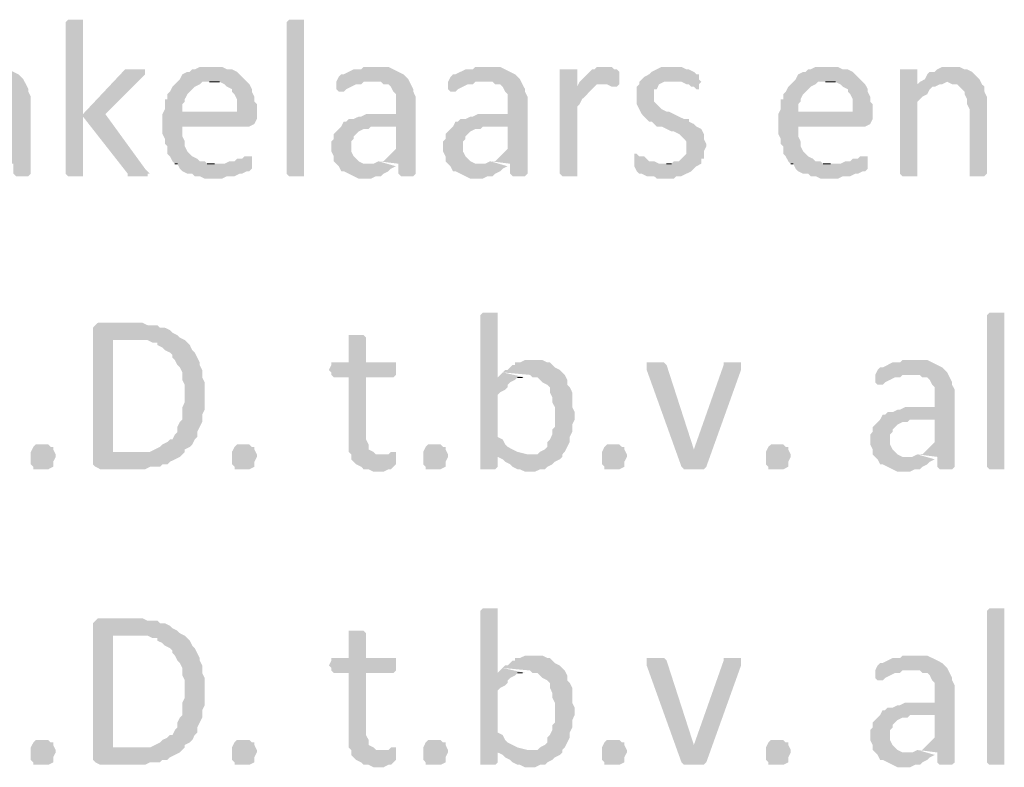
# Model space of a CAD drawing. Header units: millimetres. Extents: x -197899 to 120983, y -4228 to 45370.
# Tile 101 of 200: x -134151 to -132473, y 1408 to 2682. Entities that reach past the tile are written whole.
import ezdxf

# ---------------------------------------------------------------- set-up
doc = ezdxf.new("R2010")
doc.units = ezdxf.units.MM
for name, color, linetype in [('AL63----', 7, 'Continuous'), ('PDF_Geometry', 8, 'Continuous'), ('PDF_Solid Fills', 8, 'Continuous')]:
    doc.layers.add(name, color=color, linetype=linetype)

# ---------------------------------------------------------------- blocks, each defined once
blk = doc.blocks.new('A$C01523A58')
at = {"layer": 'PDF_Solid Fills'}
for points in [[(28117.7, -26471), (28105, -26471), (28100.8, -26475.2), (28100.8, -26733.5), (28100.8, -26733.5), (28105, -26737.7), (28130.4, -26737.7), (28130.4, -26733.5), (28130.4, -26475.2), (28130.4, -26471), (28126.2, -26471)], [(28507.2, -26733.5), (28507.2, -26737.7), (28481.8, -26737.7), (28477.5, -26733.5), (28477.5, -26475.2), (28477.5, -26475.2), (28481.8, -26471), (28507.2, -26471), (28507.2, -26475.2)], [(27973.8, -26551.5), (27952.6, -26551.5), (27948.4, -26555.7), (27935.7, -26555.7), (27927.2, -26559.9), (27918.7, -26564.1), (27914.6, -26564.1), (27910.3, -26568.4), (27906.1, -26576.9), (27982.3, -26576.9), (27986.5, -26581.1), (27994.9, -26581.1), (27999.2, -26585.3), (28003.4, -26593.8), (28007.7, -26598), (28007.7, -26631.9), (27956.9, -26631.9), (27948.4, -26636.2), (27944.1, -26636.2), (27935.7, -26640.3), (27927.2, -26640.3), (27923, -26644.6), (27918.7, -26644.6), (27914.6, -26653.1), (28007.7, -26653.1), (28007.7, -26691.1), (28003.4, -26695.4), (27999.2, -26699.6), (27990.8, -26708.1), (27986.5, -26712.3), (27978, -26712.3), (28011.9, -26716.5), (28011.9, -26733.5), (28016.2, -26737.7), (28037.3, -26737.7), (28041.5, -26733.5), (28041.5, -26602.3), (28037.3, -26593.8), (28037.3, -26589.5), (28037.3, -26589.5), (28033.1, -26581.1), (28028.8, -26572.6), (28024.6, -26568.4), (28024.6, -26568.4), (28020.4, -26564.1), (28011.9, -26559.9), (28003.4, -26555.7), (28003.4, -26555.7), (27994.9, -26551.5), (27982.3, -26551.5)], [(28350.6, -26551.5), (28329.4, -26551.5), (28320.9, -26555.7), (28316.7, -26555.7), (28312.5, -26559.9), (28308.3, -26559.9), (28299.8, -26564.1), (28295.5, -26572.6), (28291.3, -26576.9), (28287.1, -26581.1), (28282.9, -26585.3), (28278.6, -26593.8), (28274.4, -26598), (28274.4, -26606.5), (28270.1, -26606.5), (28270.1, -26623.4), (28265.9, -26631.9), (28299.8, -26627.7), (28299.8, -26614.9), (28304, -26610.7), (28304, -26606.5), (28308.3, -26598), (28312.5, -26593.8), (28316.7, -26589.5), (28320.9, -26585.3), (28329.4, -26581.1), (28333.6, -26576.9), (28409.8, -26576.9), (28405.6, -26572.6), (28397.2, -26564.1), (28392.9, -26559.9), (28384.4, -26555.7), (28376, -26555.7), (28367.5, -26551.5), (28359, -26551.5)], [(28630, -26551.5), (28608.8, -26551.5), (28604.6, -26555.7), (28591.9, -26555.7), (28583.4, -26559.9), (28575, -26564.1), (28570.7, -26564.1), (28566.5, -26568.4), (28562.2, -26576.9), (28638.4, -26576.9), (28642.7, -26581.1), (28651.1, -26581.1), (28655.4, -26585.3), (28659.6, -26593.8), (28663.9, -26598), (28663.9, -26631.9), (28613, -26631.9), (28604.6, -26636.2), (28600.3, -26636.2), (28591.9, -26640.3), (28583.4, -26640.3), (28579.2, -26644.6), (28575, -26644.6), (28570.7, -26653.1), (28663.9, -26653.1), (28663.9, -26691.1), (28659.6, -26695.4), (28655.4, -26699.6), (28646.9, -26708.1), (28642.7, -26712.3), (28634.2, -26712.3), (28668.1, -26716.5), (28668.1, -26733.5), (28672.3, -26737.7), (28693.5, -26737.7), (28697.7, -26733.5), (28697.7, -26602.3), (28693.5, -26593.8), (28693.5, -26589.5), (28693.5, -26589.5), (28689.2, -26581.1), (28685, -26572.6), (28680.8, -26568.4), (28680.8, -26568.4), (28676.5, -26564.1), (28668.1, -26559.9), (28659.6, -26555.7), (28659.6, -26555.7), (28651.1, -26551.5), (28638.4, -26551.5)], [(28820.5, -26551.5), (28799.3, -26551.5), (28795.1, -26555.7), (28782.4, -26555.7), (28773.9, -26559.9), (28765.4, -26564.1), (28761.2, -26564.1), (28757, -26568.4), (28752.7, -26576.9), (28828.9, -26576.9), (28833.2, -26581.1), (28841.7, -26581.1), (28845.9, -26585.3), (28850.1, -26593.8), (28854.3, -26598), (28854.3, -26631.9), (28803.5, -26631.9), (28795.1, -26636.2), (28790.9, -26636.2), (28782.4, -26640.3), (28773.9, -26640.3), (28769.6, -26644.6), (28765.4, -26644.6), (28761.2, -26653.1), (28854.3, -26653.1), (28854.3, -26691.1), (28850.1, -26695.4), (28845.9, -26699.6), (28837.4, -26708.1), (28833.2, -26712.3), (28824.7, -26712.3), (28858.6, -26716.5), (28858.6, -26733.5), (28862.8, -26737.7), (28884, -26737.7), (28888.2, -26733.5), (28888.2, -26602.3), (28884, -26593.8), (28884, -26589.5), (28884, -26589.5), (28879.7, -26581.1), (28875.5, -26572.6), (28871.2, -26568.4), (28871.2, -26568.4), (28867, -26564.1), (28858.6, -26559.9), (28850.1, -26555.7), (28850.1, -26555.7), (28841.7, -26551.5), (28828.9, -26551.5)], [(29019.4, -26551.5), (29006.7, -26551.5), (29002.5, -26555.7), (28998.3, -26555.7), (28989.8, -26564.1), (28985.6, -26568.4), (28981.3, -26572.6), (28977.1, -26576.9), (28972.9, -26585.3), (29002.5, -26585.3), (29006.7, -26581.1), (29015.2, -26581.1), (29044.8, -26576.9), (29044.8, -26559.9), (29044.8, -26559.9), (29040.6, -26555.7), (29036.3, -26555.7), (29032.1, -26551.5), (29023.7, -26551.5)], [(29137.9, -26551.5), (29116.8, -26551.5), (29108.4, -26555.7), (29099.9, -26559.9), (29095.6, -26564.1), (29087.2, -26568.4), (29087.2, -26568.4), (29078.7, -26576.9), (29078.7, -26581.1), (29074.5, -26585.3), (29074.5, -26614.9), (29078.7, -26623.4), (29078.7, -26623.4), (29083, -26631.9), (29087.2, -26636.2), (29087.2, -26636.2), (29095.6, -26644.6), (29099.9, -26644.6), (29104.1, -26648.8), (29108.4, -26653.1), (29116.8, -26653.1), (29125.3, -26657.3), (29133.7, -26661.5), (29137.9, -26661.5), (29146.4, -26665.7), (29150.7, -26670), (29154.9, -26674.2), (29159.1, -26678.5), (29159.1, -26699.6), (29154.9, -26703.9), (29150.7, -26708.1), (29146.4, -26712.3), (29137.9, -26712.3), (29133.7, -26716.5), (29125.3, -26716.5), (29184.5, -26716.5), (29184.5, -26708.1), (29188.8, -26708.1), (29188.8, -26695.4), (29193, -26686.9), (29193, -26682.7), (29188.8, -26674.2), (29188.8, -26665.7), (29188.8, -26665.7), (29184.5, -26657.3), (29176.1, -26653.1), (29176.1, -26653.1), (29171.8, -26648.8), (29163.3, -26644.6), (29163.3, -26640.3), (29154.9, -26640.3), (29146.4, -26636.2), (29146.4, -26636.2), (29137.9, -26631.9), (29129.5, -26627.7), (29125.3, -26627.7), (29116.8, -26623.4), (29112.5, -26619.2), (29108.4, -26614.9), (29104.1, -26610.7), (29104.1, -26589.5), (29108.4, -26589.5), (29112.5, -26581.1), (29112.5, -26581.1), (29121, -26576.9), (29133.7, -26576.9), (29180.3, -26572.6), (29180.3, -26564.1), (29176.1, -26564.1), (29171.8, -26559.9), (29171.8, -26559.9), (29163.3, -26555.7), (29159.1, -26555.7), (29150.7, -26551.5), (29142.2, -26551.5)], [(29400.4, -26551.5), (29379.2, -26551.5), (29370.8, -26555.7), (29366.6, -26555.7), (29362.3, -26559.9), (29358.1, -26559.9), (29349.7, -26564.1), (29345.4, -26572.6), (29341.2, -26576.9), (29336.9, -26581.1), (29332.7, -26585.3), (29328.4, -26593.8), (29324.3, -26598), (29324.3, -26606.5), (29320, -26606.5), (29320, -26623.4), (29315.8, -26631.9), (29349.7, -26627.7), (29349.7, -26614.9), (29353.8, -26610.7), (29353.8, -26606.5), (29358.1, -26598), (29362.3, -26593.8), (29366.6, -26589.5), (29370.8, -26585.3), (29379.2, -26581.1), (29383.5, -26576.9), (29459.7, -26576.9), (29455.5, -26572.6), (29447, -26564.1), (29442.8, -26559.9), (29434.3, -26555.7), (29425.8, -26555.7), (29417.4, -26551.5), (29408.9, -26551.5)], [(29612.1, -26551.5), (29595.1, -26551.5), (29586.7, -26555.7), (29582.5, -26559.9), (29574, -26559.9), (29569.7, -26564.1), (29565.6, -26572.6), (29557.1, -26576.9), (29603.6, -26576.9), (29612.1, -26581.1), (29620.5, -26581.1), (29624.8, -26585.3), (29633.3, -26593.8), (29633.3, -26598), (29637.5, -26606.5), (29637.5, -26614.9), (29641.8, -26623.4), (29641.8, -26733.5), (29641.8, -26737.7), (29667.2, -26737.7), (29671.3, -26733.5), (29671.3, -26627.7), (29671.3, -26602.3), (29667.2, -26593.8), (29667.2, -26585.3), (29662.9, -26581.1), (29658.7, -26572.6), (29658.7, -26572.6), (29650.2, -26564.1), (29645.9, -26559.9), (29637.5, -26555.7), (29633.3, -26555.7), (29624.8, -26551.5), (29620.5, -26551.5)], [(28219.3, -26555.7), (28202.4, -26555.7), (28198.2, -26559.9), (28130.4, -26631.9), (28130.4, -26636.2), (28206.7, -26733.5), (28206.7, -26737.7), (28240.5, -26737.7), (28240.5, -26733.5), (28244.7, -26733.5), (28240.5, -26729.3), (28236.2, -26725), (28168.5, -26631.9), (28232, -26568.4), (28236.2, -26564.1), (28236.2, -26555.7), (28227.8, -26555.7)], [(28955.9, -26555.7), (28943.2, -26555.7), (28943.2, -26733.5), (28943.2, -26733.5), (28947.5, -26737.7), (28972.9, -26737.7), (28972.9, -26733.5), (28972.9, -26619.2), (28977.1, -26614.9), (28981.3, -26606.5), (28985.6, -26602.3), (28985.6, -26602.3), (28994, -26593.8), (28998.3, -26589.5), (29002.5, -26585.3), (28972.9, -26585.3), (28972.9, -26555.7), (28964.4, -26555.7)], [(29535.9, -26555.7), (29523.2, -26555.7), (29523.2, -26733.5), (29523.2, -26733.5), (29527.4, -26737.7), (29552.8, -26737.7), (29552.8, -26733.5), (29552.8, -26610.7), (29557.1, -26606.5), (29561.3, -26602.3), (29569.7, -26598), (29574, -26589.5), (29578.2, -26585.3), (29582.5, -26585.3), (29552.8, -26581.1), (29552.8, -26555.7), (29544.4, -26555.7)], [(28409.8, -26576.9), (28346.3, -26576.9), (28363.3, -26576.9), (28371.7, -26581.1), (28376, -26585.3), (28384.4, -26589.5), (28384.4, -26593.8), (28388.7, -26598), (28392.9, -26606.5), (28392.9, -26627.7), (28299.8, -26627.7), (28265.9, -26631.9), (28265.9, -26648.8), (28265.9, -26665.7), (28270.1, -26674.2), (28270.1, -26682.7), (28274.4, -26686.9), (28274.4, -26699.6), (28278.6, -26703.9), (28282.9, -26712.3), (28287.1, -26716.5), (28354.8, -26716.5), (28342.1, -26716.5), (28337.9, -26712.3), (28329.4, -26712.3), (28325.2, -26708.1), (28316.7, -26703.9), (28312.5, -26699.6), (28308.3, -26695.4), (28304, -26686.9), (28304, -26678.5), (28304, -26678.5), (28299.8, -26670), (28299.8, -26653.1), (28414.1, -26653.1), (28422.6, -26648.8), (28422.6, -26648.8), (28426.8, -26640.3), (28426.8, -26631.9), (28426.8, -26614.9), (28422.6, -26610.7), (28422.6, -26602.3), (28418.3, -26593.8), (28418.3, -26589.5), (28414.1, -26581.1)], [(28562.2, -26576.9), (28562.2, -26589.5), (28566.5, -26593.8), (28575, -26593.8), (28579.2, -26589.5), (28587.6, -26585.3), (28587.6, -26585.3), (28596.1, -26581.1), (28604.6, -26581.1), (28608.8, -26576.9), (28625.7, -26576.9)], [(28752.7, -26576.9), (28752.7, -26589.5), (28757, -26593.8), (28765.4, -26593.8), (28769.6, -26589.5), (28778.1, -26585.3), (28778.1, -26585.3), (28786.6, -26581.1), (28795.1, -26581.1), (28799.3, -26576.9), (28816.3, -26576.9)], [(29044.8, -26576.9), (29015.2, -26581.1), (29023.7, -26581.1), (29032.1, -26585.3), (29040.6, -26585.3), (29044.8, -26581.1)], [(29180.3, -26572.6), (29133.7, -26576.9), (29150.7, -26576.9), (29159.1, -26581.1), (29163.3, -26581.1), (29167.6, -26585.3), (29171.8, -26585.3), (29176.1, -26589.5), (29180.3, -26589.5), (29180.3, -26581.1), (29184.5, -26576.9)], [(29459.7, -26576.9), (29396.2, -26576.9), (29413.1, -26576.9), (29421.6, -26581.1), (29425.8, -26585.3), (29434.3, -26589.5), (29434.3, -26593.8), (29438.5, -26598), (29442.8, -26606.5), (29442.8, -26627.7), (29349.7, -26627.7), (29315.8, -26631.9), (29315.8, -26648.8), (29315.8, -26665.7), (29320, -26674.2), (29320, -26682.7), (29324.3, -26686.9), (29324.3, -26699.6), (29328.4, -26703.9), (29332.7, -26712.3), (29336.9, -26716.5), (29404.6, -26716.5), (29392, -26716.5), (29387.7, -26712.3), (29379.2, -26712.3), (29375.1, -26708.1), (29366.6, -26703.9), (29362.3, -26699.6), (29358.1, -26695.4), (29353.8, -26686.9), (29353.8, -26678.5), (29353.8, -26678.5), (29349.7, -26670), (29349.7, -26653.1), (29463.9, -26653.1), (29472.4, -26648.8), (29472.4, -26648.8), (29476.6, -26640.3), (29476.6, -26631.9), (29476.6, -26614.9), (29472.4, -26610.7), (29472.4, -26602.3), (29468.2, -26593.8), (29468.2, -26589.5), (29463.9, -26581.1)], [(29557.1, -26576.9), (29552.8, -26581.1), (29582.5, -26585.3), (29591, -26581.1), (29595.1, -26581.1), (29603.6, -26576.9)], [(28570.7, -26653.1), (28566.5, -26657.3), (28562.2, -26661.5), (28558, -26665.7), (28558, -26674.2), (28553.8, -26678.5), (28553.8, -26695.4), (28558, -26703.9), (28558, -26712.3), (28562.2, -26716.5), (28566.5, -26720.8), (28570.7, -26729.3), (28575, -26729.3), (28583.4, -26733.5), (28591.9, -26737.7), (28591.9, -26737.7), (28600.3, -26741.9), (28621.5, -26741.9), (28630, -26737.7), (28638.4, -26737.7), (28642.7, -26733.5), (28642.7, -26733.5), (28651.1, -26729.3), (28655.4, -26725), (28663.9, -26720.8), (28621.5, -26716.5), (28608.8, -26716.5), (28600.3, -26712.3), (28596.1, -26708.1), (28596.1, -26708.1), (28591.9, -26703.9), (28587.6, -26695.4), (28587.6, -26678.5), (28591.9, -26674.2), (28591.9, -26670), (28600.3, -26661.5), (28600.3, -26661.5), (28608.8, -26657.3), (28617.3, -26657.3), (28621.5, -26653.1), (28663.9, -26653.1)], [(28761.2, -26653.1), (28757, -26657.3), (28752.7, -26661.5), (28748.5, -26665.7), (28748.5, -26674.2), (28744.2, -26678.5), (28744.2, -26695.4), (28748.5, -26703.9), (28748.5, -26712.3), (28752.7, -26716.5), (28757, -26720.8), (28761.2, -26729.3), (28765.4, -26729.3), (28773.9, -26733.5), (28782.4, -26737.7), (28782.4, -26737.7), (28790.9, -26741.9), (28812, -26741.9), (28820.5, -26737.7), (28828.9, -26737.7), (28833.2, -26733.5), (28833.2, -26733.5), (28841.7, -26729.3), (28845.9, -26725), (28854.3, -26720.8), (28812, -26716.5), (28799.3, -26716.5), (28790.9, -26712.3), (28786.6, -26708.1), (28786.6, -26708.1), (28782.4, -26703.9), (28778.1, -26695.4), (28778.1, -26678.5), (28782.4, -26674.2), (28782.4, -26670), (28790.9, -26661.5), (28790.9, -26661.5), (28799.3, -26657.3), (28807.8, -26657.3), (28812, -26653.1), (28854.3, -26653.1)], [(28414.1, -26703.9), (28405.6, -26703.9), (28401.4, -26708.1), (28392.9, -26708.1), (28388.7, -26712.3), (28380.2, -26712.3), (28371.7, -26716.5), (28287.1, -26716.5), (28291.3, -26716.5), (28295.5, -26725), (28299.8, -26729.3), (28308.3, -26733.5), (28316.7, -26733.5), (28320.9, -26737.7), (28329.4, -26737.7), (28337.9, -26741.9), (28367.5, -26741.9), (28376, -26737.7), (28388.7, -26737.7), (28397.2, -26733.5), (28401.4, -26733.5), (28409.8, -26729.3), (28414.1, -26729.3), (28418.3, -26725), (28418.3, -26720.8), (28418.3, -26703.9)], [(29074.5, -26699.6), (29070.2, -26699.6), (29070.2, -26720.8), (29074.5, -26729.3), (29074.5, -26729.3), (29078.7, -26733.5), (29083, -26733.5), (29091.4, -26737.7), (29104.1, -26737.7), (29108.4, -26741.9), (29137.9, -26741.9), (29142.2, -26737.7), (29150.7, -26737.7), (29159.1, -26733.5), (29167.6, -26729.3), (29171.8, -26725), (29176.1, -26720.8), (29184.5, -26716.5), (29112.5, -26716.5), (29104.1, -26712.3), (29095.6, -26712.3), (29091.4, -26708.1), (29087.2, -26703.9), (29078.7, -26703.9)], [(29463.9, -26703.9), (29455.5, -26703.9), (29451.2, -26708.1), (29442.8, -26708.1), (29438.5, -26712.3), (29430.1, -26712.3), (29421.6, -26716.5), (29336.9, -26716.5), (29341.2, -26716.5), (29345.4, -26725), (29349.7, -26729.3), (29358.1, -26733.5), (29366.6, -26733.5), (29370.8, -26737.7), (29379.2, -26737.7), (29387.7, -26741.9), (29417.4, -26741.9), (29425.8, -26737.7), (29438.5, -26737.7), (29447, -26733.5), (29451.2, -26733.5), (29459.7, -26729.3), (29463.9, -26729.3), (29468.2, -26725), (29468.2, -26720.8), (29468.2, -26703.9)], [(28824.7, -26970.6), (28812, -26970.6), (28807.8, -26974.8), (28807.8, -27237.3), (28833.2, -27237.3), (28837.4, -27233), (28837.4, -27211.9), (28871.2, -27207.6), (28862.8, -27203.4), (28862.8, -27203.4), (28854.3, -27199.1), (28850.1, -27195), (28845.9, -27186.5), (28837.4, -27182.2), (28837.4, -27110.3), (28841.7, -27106), (28850.1, -27101.8), (28854.3, -27097.5), (28854.3, -27093.3), (28858.6, -27089.1), (28867, -27084.9), (28871.2, -27080.6), (28879.7, -27080.6), (28837.4, -27080.6), (28837.4, -26974.8), (28837.4, -26970.6), (28833.2, -26970.6)], [(29701, -27233), (29701, -27237.3), (29675.6, -27237.3), (29671.3, -27233), (29671.3, -26974.8), (29671.3, -26974.8), (29675.6, -26970.6), (29701, -26970.6), (29701, -26974.8)], [(28215.1, -26987.5), (28155.9, -26987.5), (28151.6, -26991.7), (28147.4, -26996), (28147.4, -27228.8), (28151.6, -27233), (28151.6, -27233), (28160.1, -27237.3), (28236.2, -27237.3), (28244.7, -27233), (28261.6, -27233), (28265.9, -27228.8), (28274.4, -27228.8), (28278.6, -27224.5), (28287.1, -27220.3), (28295.5, -27216.1), (28299.8, -27211.9), (28181.3, -27207.6), (28181.3, -27017.1), (28215.1, -27017.1), (28295.5, -27012.9), (28291.3, -27008.6), (28282.9, -27004.4), (28278.6, -27000.2), (28270.1, -26996), (28261.6, -26996), (28257.4, -26991.7), (28240.5, -26991.7), (28232, -26987.5), (28223.6, -26987.5)], [(28295.5, -27012.9), (28215.1, -27017.1), (28240.5, -27017.1), (28249, -27021.4), (28257.4, -27021.4), (28257.4, -27025.6), (28265.9, -27029.8), (28270.1, -27034.1), (28278.6, -27038.3), (28282.9, -27042.5), (28282.9, -27046.8), (28287.1, -27051), (28291.3, -27059.5), (28295.5, -27063.7), (28299.8, -27072.2), (28299.8, -27084.9), (28304, -27093.3), (28304, -27122.9), (28299.8, -27131.4), (28299.8, -27152.6), (28295.5, -27156.8), (28291.3, -27165.3), (28291.3, -27173.7), (28287.1, -27178), (28282.9, -27186.5), (28278.6, -27186.5), (28274.4, -27190.7), (28265.9, -27195), (28261.6, -27199.1), (28253.2, -27203.4), (28253.2, -27203.4), (28244.7, -27207.6), (28181.3, -27207.6), (28299.8, -27211.9), (28304, -27207.6), (28304, -27203.4), (28312.5, -27199.1), (28316.7, -27195), (28320.9, -27186.5), (28325.2, -27182.2), (28325.2, -27173.7), (28329.4, -27165.3), (28329.4, -27165.3), (28333.6, -27156.8), (28333.6, -27144.2), (28337.9, -27135.7), (28337.9, -27089.1), (28333.6, -27080.6), (28333.6, -27067.9), (28329.4, -27059.5), (28329.4, -27055.2), (28325.2, -27046.8), (28320.9, -27038.3), (28316.7, -27034.1), (28312.5, -27025.6), (28308.3, -27021.4), (28304, -27017.1)], [(28596.1, -27008.6), (28583.4, -27008.6), (28583.4, -27012.9), (28583.4, -27055.2), (28553.8, -27055.2), (28553.8, -27059.5), (28549.6, -27067.9), (28553.8, -27072.2), (28553.8, -27076.4), (28558, -27080.6), (28583.4, -27080.6), (28583.4, -27207.6), (28587.6, -27211.9), (28587.6, -27220.3), (28591.9, -27224.5), (28596.1, -27228.8), (28604.6, -27233), (28608.8, -27237.3), (28617.3, -27237.3), (28625.7, -27241.5), (28642.7, -27241.5), (28651.1, -27237.3), (28655.4, -27237.3), (28659.6, -27233), (28663.9, -27228.8), (28663.9, -27216.1), (28638.4, -27211.9), (28630, -27211.9), (28625.7, -27207.6), (28617.3, -27203.4), (28617.3, -27195), (28613, -27186.5), (28613, -27080.6), (28659.6, -27080.6), (28663.9, -27076.4), (28663.9, -27055.2), (28613, -27055.2), (28613, -27012.9), (28613, -27012.9), (28608.8, -27008.6), (28604.6, -27008.6)], [(28896.6, -27051), (28884, -27051), (28875.5, -27055.2), (28867, -27055.2), (28867, -27059.5), (28862.8, -27059.5), (28854.3, -27067.9), (28850.1, -27067.9), (28845.9, -27072.2), (28892.4, -27076.4), (28896.6, -27080.6), (28905.1, -27080.6), (28909.4, -27084.9), (28913.6, -27089.1), (28922.1, -27093.3), (28926.3, -27097.5), (28926.3, -27106), (28930.5, -27114.5), (28930.5, -27122.9), (28930.5, -27122.9), (28934.8, -27131.4), (28934.8, -27148.3), (28934.8, -27165.3), (28930.5, -27169.6), (28930.5, -27178), (28926.3, -27186.5), (28922.1, -27190.7), (28922.1, -27199.1), (28917.8, -27203.4), (28909.4, -27207.6), (28905.1, -27211.9), (28888.2, -27211.9), (28837.4, -27216.1), (28845.9, -27220.3), (28850.1, -27224.5), (28850.1, -27224.5), (28858.6, -27228.8), (28862.8, -27233), (28871.2, -27237.3), (28875.5, -27237.3), (28884, -27241.5), (28900.9, -27241.5), (28909.4, -27237.3), (28917.8, -27237.3), (28922.1, -27233), (28930.5, -27228.8), (28934.8, -27224.5), (28943.2, -27220.3), (28947.5, -27216.1), (28947.5, -27211.9), (28951.7, -27207.6), (28955.9, -27199.1), (28960.2, -27190.7), (28960.2, -27182.2), (28960.2, -27182.2), (28964.4, -27173.7), (28964.4, -27161.1), (28968.6, -27152.6), (28968.6, -27139.9), (28964.4, -27131.4), (28964.4, -27106), (28964.4, -27106), (28960.2, -27097.5), (28955.9, -27093.3), (28955.9, -27084.9), (28951.7, -27076.4), (28947.5, -27072.2), (28943.2, -27067.9), (28934.8, -27063.7), (28930.5, -27059.5), (28926.3, -27055.2), (28922.1, -27055.2), (28913.6, -27051), (28905.1, -27051)], [(29104.1, -27055.2), (29091.4, -27055.2), (29091.4, -27059.5), (29091.4, -27067.9), (29150.7, -27233), (29171.8, -27203.4), (29171.8, -27203.4), (29125.3, -27059.5), (29121, -27055.2), (29112.5, -27055.2)], [(29239.6, -27055.2), (29222.6, -27055.2), (29222.6, -27059.5), (29171.8, -27203.4), (29171.8, -27203.4), (29150.7, -27233), (29150.7, -27233), (29154.9, -27237.3), (29188.8, -27237.3), (29193, -27233), (29193, -27233), (29252.2, -27067.9), (29252.2, -27063.7), (29252.2, -27059.5), (29252.2, -27055.2), (29248, -27055.2)], [(29548.6, -27051), (29527.4, -27051), (29523.2, -27055.2), (29510.5, -27055.2), (29502, -27059.5), (29493.6, -27063.7), (29489.3, -27063.7), (29485.1, -27067.9), (29480.9, -27076.4), (29557.1, -27076.4), (29561.3, -27080.6), (29569.7, -27080.6), (29574, -27084.9), (29578.2, -27093.3), (29582.5, -27097.5), (29582.5, -27131.4), (29531.7, -27131.4), (29523.2, -27135.7), (29519, -27135.7), (29510.5, -27139.9), (29502, -27139.9), (29497.8, -27144.2), (29493.6, -27144.2), (29489.3, -27152.6), (29582.5, -27152.6), (29582.5, -27190.7), (29578.2, -27195), (29574, -27199.1), (29565.6, -27207.6), (29561.3, -27211.9), (29552.8, -27211.9), (29586.7, -27216.1), (29586.7, -27233), (29591, -27237.3), (29612.1, -27237.3), (29616.4, -27233), (29616.4, -27101.8), (29612.1, -27093.3), (29612.1, -27089.1), (29612.1, -27089.1), (29607.9, -27080.6), (29603.6, -27072.2), (29599.4, -27067.9), (29599.4, -27067.9), (29595.1, -27063.7), (29586.7, -27059.5), (29578.2, -27055.2), (29578.2, -27055.2), (29569.7, -27051), (29557.1, -27051)], [(29480.9, -27076.4), (29480.9, -27089.1), (29485.1, -27093.3), (29493.6, -27093.3), (29497.8, -27089.1), (29506.3, -27084.9), (29506.3, -27084.9), (29514.7, -27080.6), (29523.2, -27080.6), (29527.4, -27076.4), (29544.4, -27076.4)], [(29489.3, -27152.6), (29485.1, -27156.8), (29480.9, -27161.1), (29476.6, -27165.3), (29476.6, -27173.7), (29472.4, -27178), (29472.4, -27195), (29476.6, -27203.4), (29476.6, -27211.9), (29480.9, -27216.1), (29485.1, -27220.3), (29489.3, -27228.8), (29493.6, -27228.8), (29502, -27233), (29510.5, -27237.3), (29510.5, -27237.3), (29519, -27241.5), (29540.1, -27241.5), (29548.6, -27237.3), (29557.1, -27237.3), (29561.3, -27233), (29561.3, -27233), (29569.7, -27228.8), (29574, -27224.5), (29582.5, -27220.3), (29540.1, -27216.1), (29527.4, -27216.1), (29519, -27211.9), (29514.7, -27207.6), (29514.7, -27207.6), (29510.5, -27203.4), (29506.3, -27195), (29506.3, -27178), (29510.5, -27173.7), (29510.5, -27169.6), (29519, -27161.1), (29519, -27161.1), (29527.4, -27156.8), (29535.9, -27156.8), (29540.1, -27152.6), (29582.5, -27152.6)], [(28083.9, -27216.1), (28079.6, -27224.5), (28079.6, -27233), (28079.6, -27233), (28071.2, -27237.3), (28045.8, -27237.3), (28045.8, -27233), (28041.5, -27228.8), (28041.5, -27207.6), (28045.8, -27199.1), (28045.8, -27199.1), (28050, -27195), (28071.2, -27195), (28075.4, -27199.1), (28079.6, -27199.1), (28079.6, -27203.4), (28083.9, -27211.9)], [(28426.8, -27216.1), (28422.6, -27224.5), (28422.6, -27233), (28422.6, -27233), (28414.1, -27237.3), (28388.7, -27237.3), (28388.7, -27233), (28384.4, -27228.8), (28384.4, -27207.6), (28388.7, -27199.1), (28388.7, -27199.1), (28392.9, -27195), (28414.1, -27195), (28418.3, -27199.1), (28422.6, -27199.1), (28422.6, -27203.4), (28426.8, -27211.9)], [(28659.6, -27207.6), (28655.4, -27207.6), (28651.1, -27211.9), (28638.4, -27211.9), (28663.9, -27216.1), (28663.9, -27207.6)], [(28752.7, -27216.1), (28748.5, -27224.5), (28748.5, -27233), (28748.5, -27233), (28740, -27237.3), (28714.6, -27237.3), (28714.6, -27233), (28710.4, -27228.8), (28710.4, -27207.6), (28714.6, -27199.1), (28714.6, -27199.1), (28718.8, -27195), (28740, -27195), (28744.2, -27199.1), (28748.5, -27199.1), (28748.5, -27203.4), (28752.7, -27211.9)], [(29057.6, -27216.1), (29053.3, -27224.5), (29053.3, -27233), (29053.3, -27233), (29044.8, -27237.3), (29019.4, -27237.3), (29019.4, -27233), (29015.2, -27228.8), (29015.2, -27207.6), (29019.4, -27199.1), (29019.4, -27199.1), (29023.7, -27195), (29044.8, -27195), (29049.1, -27199.1), (29053.3, -27199.1), (29053.3, -27203.4), (29057.6, -27211.9)], [(29336.9, -27216.1), (29332.7, -27224.5), (29332.7, -27233), (29332.7, -27233), (29324.3, -27237.3), (29298.9, -27237.3), (29298.9, -27233), (29294.6, -27228.8), (29294.6, -27207.6), (29298.9, -27199.1), (29298.9, -27199.1), (29303.1, -27195), (29324.3, -27195), (29328.4, -27199.1), (29332.7, -27199.1), (29332.7, -27203.4), (29336.9, -27211.9)], [(28824.7, -27474.3), (28812, -27474.3), (28807.8, -27478.6), (28807.8, -27741), (28833.2, -27741), (28837.4, -27736.8), (28837.4, -27715.6), (28871.2, -27711.4), (28862.8, -27707.1), (28862.8, -27707.1), (28854.3, -27702.9), (28850.1, -27698.7), (28845.9, -27690.2), (28837.4, -27686), (28837.4, -27614), (28841.7, -27609.8), (28850.1, -27605.6), (28854.3, -27601.3), (28854.3, -27597.1), (28858.6, -27592.9), (28867, -27588.6), (28871.2, -27584.4), (28879.7, -27584.4), (28837.4, -27584.4), (28837.4, -27478.6), (28837.4, -27474.3), (28833.2, -27474.3)], [(29701, -27736.8), (29701, -27741), (29675.6, -27741), (29671.3, -27736.8), (29671.3, -27478.6), (29671.3, -27478.6), (29675.6, -27474.3), (29701, -27474.3), (29701, -27478.6)], [(28215.1, -27491.2), (28155.9, -27491.2), (28151.6, -27495.5), (28147.4, -27499.7), (28147.4, -27732.5), (28151.6, -27736.8), (28151.6, -27736.8), (28160.1, -27741), (28236.2, -27741), (28244.7, -27736.8), (28261.6, -27736.8), (28265.9, -27732.5), (28274.4, -27732.5), (28278.6, -27728.3), (28287.1, -27724.1), (28295.5, -27719.9), (28299.8, -27715.6), (28181.3, -27711.4), (28181.3, -27520.9), (28215.1, -27520.9), (28295.5, -27516.6), (28291.3, -27512.4), (28282.9, -27508.2), (28278.6, -27504), (28270.1, -27499.7), (28261.6, -27499.7), (28257.4, -27495.5), (28240.5, -27495.5), (28232, -27491.2), (28223.6, -27491.2)], [(28295.5, -27516.6), (28215.1, -27520.9), (28240.5, -27520.9), (28249, -27525.1), (28257.4, -27525.1), (28257.4, -27529.4), (28265.9, -27533.6), (28270.1, -27537.8), (28278.6, -27542.1), (28282.9, -27546.3), (28282.9, -27550.5), (28287.1, -27554.8), (28291.3, -27563.2), (28295.5, -27567.5), (28299.8, -27575.9), (28299.8, -27588.6), (28304, -27597.1), (28304, -27626.7), (28299.8, -27635.2), (28299.8, -27656.3), (28295.5, -27660.6), (28291.3, -27669.1), (28291.3, -27677.5), (28287.1, -27681.7), (28282.9, -27690.2), (28278.6, -27690.2), (28274.4, -27694.5), (28265.9, -27698.7), (28261.6, -27702.9), (28253.2, -27707.1), (28253.2, -27707.1), (28244.7, -27711.4), (28181.3, -27711.4), (28299.8, -27715.6), (28304, -27711.4), (28304, -27707.1), (28312.5, -27702.9), (28316.7, -27698.7), (28320.9, -27690.2), (28325.2, -27686), (28325.2, -27677.5), (28329.4, -27669.1), (28329.4, -27669.1), (28333.6, -27660.6), (28333.6, -27647.9), (28337.9, -27639.4), (28337.9, -27592.9), (28333.6, -27584.4), (28333.6, -27571.7), (28329.4, -27563.2), (28329.4, -27559), (28325.2, -27550.5), (28320.9, -27542.1), (28316.7, -27537.8), (28312.5, -27529.4), (28308.3, -27525.1), (28304, -27520.9)], [(28596.1, -27512.4), (28583.4, -27512.4), (28583.4, -27516.6), (28583.4, -27559), (28553.8, -27559), (28553.8, -27563.2), (28549.6, -27571.7), (28553.8, -27575.9), (28553.8, -27580.2), (28558, -27584.4), (28583.4, -27584.4), (28583.4, -27711.4), (28587.6, -27715.6), (28587.6, -27724.1), (28591.9, -27728.3), (28596.1, -27732.5), (28604.6, -27736.8), (28608.8, -27741), (28617.3, -27741), (28625.7, -27745.3), (28642.7, -27745.3), (28651.1, -27741), (28655.4, -27741), (28659.6, -27736.8), (28663.9, -27732.5), (28663.9, -27719.9), (28638.4, -27715.6), (28630, -27715.6), (28625.7, -27711.4), (28617.3, -27707.1), (28617.3, -27698.7), (28613, -27690.2), (28613, -27584.4), (28659.6, -27584.4), (28663.9, -27580.2), (28663.9, -27559), (28613, -27559), (28613, -27516.6), (28613, -27516.6), (28608.8, -27512.4), (28604.6, -27512.4)], [(28896.6, -27554.8), (28884, -27554.8), (28875.5, -27559), (28867, -27559), (28867, -27563.2), (28862.8, -27563.2), (28854.3, -27571.7), (28850.1, -27571.7), (28845.9, -27575.9), (28892.4, -27580.2), (28896.6, -27584.4), (28905.1, -27584.4), (28909.4, -27588.6), (28913.6, -27592.9), (28922.1, -27597.1), (28926.3, -27601.3), (28926.3, -27609.8), (28930.5, -27618.3), (28930.5, -27626.7), (28930.5, -27626.7), (28934.8, -27635.2), (28934.8, -27652.1), (28934.8, -27669.1), (28930.5, -27673.3), (28930.5, -27681.7), (28926.3, -27690.2), (28922.1, -27694.5), (28922.1, -27702.9), (28917.8, -27707.1), (28909.4, -27711.4), (28905.1, -27715.6), (28888.2, -27715.6), (28837.4, -27719.9), (28845.9, -27724.1), (28850.1, -27728.3), (28850.1, -27728.3), (28858.6, -27732.5), (28862.8, -27736.8), (28871.2, -27741), (28875.5, -27741), (28884, -27745.3), (28900.9, -27745.3), (28909.4, -27741), (28917.8, -27741), (28922.1, -27736.8), (28930.5, -27732.5), (28934.8, -27728.3), (28943.2, -27724.1), (28947.5, -27719.9), (28947.5, -27715.6), (28951.7, -27711.4), (28955.9, -27702.9), (28960.2, -27694.5), (28960.2, -27686), (28960.2, -27686), (28964.4, -27677.5), (28964.4, -27664.8), (28968.6, -27656.3), (28968.6, -27643.6), (28964.4, -27635.2), (28964.4, -27609.8), (28964.4, -27609.8), (28960.2, -27601.3), (28955.9, -27597.1), (28955.9, -27588.6), (28951.7, -27580.2), (28947.5, -27575.9), (28943.2, -27571.7), (28934.8, -27567.5), (28930.5, -27563.2), (28926.3, -27559), (28922.1, -27559), (28913.6, -27554.8), (28905.1, -27554.8)], [(29104.1, -27559), (29091.4, -27559), (29091.4, -27563.2), (29091.4, -27571.7), (29150.7, -27736.8), (29171.8, -27707.1), (29171.8, -27707.1), (29125.3, -27563.2), (29121, -27559), (29112.5, -27559)], [(29239.6, -27559), (29222.6, -27559), (29222.6, -27563.2), (29171.8, -27707.1), (29171.8, -27707.1), (29150.7, -27736.8), (29150.7, -27736.8), (29154.9, -27741), (29188.8, -27741), (29193, -27736.8), (29193, -27736.8), (29252.2, -27571.7), (29252.2, -27567.5), (29252.2, -27563.2), (29252.2, -27559), (29248, -27559)], [(29548.6, -27554.8), (29527.4, -27554.8), (29523.2, -27559), (29510.5, -27559), (29502, -27563.2), (29493.6, -27567.5), (29489.3, -27567.5), (29485.1, -27571.7), (29480.9, -27580.2), (29557.1, -27580.2), (29561.3, -27584.4), (29569.7, -27584.4), (29574, -27588.6), (29578.2, -27597.1), (29582.5, -27601.3), (29582.5, -27635.2), (29531.7, -27635.2), (29523.2, -27639.4), (29519, -27639.4), (29510.5, -27643.6), (29502, -27643.6), (29497.8, -27647.9), (29493.6, -27647.9), (29489.3, -27656.3), (29582.5, -27656.3), (29582.5, -27694.5), (29578.2, -27698.7), (29574, -27702.9), (29565.6, -27711.4), (29561.3, -27715.6), (29552.8, -27715.6), (29586.7, -27719.9), (29586.7, -27736.8), (29591, -27741), (29612.1, -27741), (29616.4, -27736.8), (29616.4, -27605.6), (29612.1, -27597.1), (29612.1, -27592.9), (29612.1, -27592.9), (29607.9, -27584.4), (29603.6, -27575.9), (29599.4, -27571.7), (29599.4, -27571.7), (29595.1, -27567.5), (29586.7, -27563.2), (29578.2, -27559), (29578.2, -27559), (29569.7, -27554.8), (29557.1, -27554.8)], [(29480.9, -27580.2), (29480.9, -27592.9), (29485.1, -27597.1), (29493.6, -27597.1), (29497.8, -27592.9), (29506.3, -27588.6), (29506.3, -27588.6), (29514.7, -27584.4), (29523.2, -27584.4), (29527.4, -27580.2), (29544.4, -27580.2)], [(29489.3, -27656.3), (29485.1, -27660.6), (29480.9, -27664.8), (29476.6, -27669.1), (29476.6, -27677.5), (29472.4, -27681.7), (29472.4, -27698.7), (29476.6, -27707.1), (29476.6, -27715.6), (29480.9, -27719.9), (29485.1, -27724.1), (29489.3, -27732.5), (29493.6, -27732.5), (29502, -27736.8), (29510.5, -27741), (29510.5, -27741), (29519, -27745.3), (29540.1, -27745.3), (29548.6, -27741), (29557.1, -27741), (29561.3, -27736.8), (29561.3, -27736.8), (29569.7, -27732.5), (29574, -27728.3), (29582.5, -27724.1), (29540.1, -27719.9), (29527.4, -27719.9), (29519, -27715.6), (29514.7, -27711.4), (29514.7, -27711.4), (29510.5, -27707.1), (29506.3, -27698.7), (29506.3, -27681.7), (29510.5, -27677.5), (29510.5, -27673.3), (29519, -27664.8), (29519, -27664.8), (29527.4, -27660.6), (29535.9, -27660.6), (29540.1, -27656.3), (29582.5, -27656.3)], [(28083.9, -27719.9), (28079.6, -27728.3), (28079.6, -27736.8), (28079.6, -27736.8), (28071.2, -27741), (28045.8, -27741), (28045.8, -27736.8), (28041.5, -27732.5), (28041.5, -27711.4), (28045.8, -27702.9), (28045.8, -27702.9), (28050, -27698.7), (28071.2, -27698.7), (28075.4, -27702.9), (28079.6, -27702.9), (28079.6, -27707.1), (28083.9, -27715.6)], [(28426.8, -27719.9), (28422.6, -27728.3), (28422.6, -27736.8), (28422.6, -27736.8), (28414.1, -27741), (28388.7, -27741), (28388.7, -27736.8), (28384.4, -27732.5), (28384.4, -27711.4), (28388.7, -27702.9), (28388.7, -27702.9), (28392.9, -27698.7), (28414.1, -27698.7), (28418.3, -27702.9), (28422.6, -27702.9), (28422.6, -27707.1), (28426.8, -27715.6)], [(28659.6, -27711.4), (28655.4, -27711.4), (28651.1, -27715.6), (28638.4, -27715.6), (28663.9, -27719.9), (28663.9, -27711.4)], [(28752.7, -27719.9), (28748.5, -27728.3), (28748.5, -27736.8), (28748.5, -27736.8), (28740, -27741), (28714.6, -27741), (28714.6, -27736.8), (28710.4, -27732.5), (28710.4, -27711.4), (28714.6, -27702.9), (28714.6, -27702.9), (28718.8, -27698.7), (28740, -27698.7), (28744.2, -27702.9), (28748.5, -27702.9), (28748.5, -27707.1), (28752.7, -27715.6)], [(29057.6, -27719.9), (29053.3, -27728.3), (29053.3, -27736.8), (29053.3, -27736.8), (29044.8, -27741), (29019.4, -27741), (29019.4, -27736.8), (29015.2, -27732.5), (29015.2, -27711.4), (29019.4, -27702.9), (29019.4, -27702.9), (29023.7, -27698.7), (29044.8, -27698.7), (29049.1, -27702.9), (29053.3, -27702.9), (29053.3, -27707.1), (29057.6, -27715.6)], [(29336.9, -27719.9), (29332.7, -27728.3), (29332.7, -27736.8), (29332.7, -27736.8), (29324.3, -27741), (29298.9, -27741), (29298.9, -27736.8), (29294.6, -27732.5), (29294.6, -27711.4), (29298.9, -27702.9), (29298.9, -27702.9), (29303.1, -27698.7), (29324.3, -27698.7), (29328.4, -27702.9), (29332.7, -27702.9), (29332.7, -27707.1), (29336.9, -27715.6)]]:
    blk.add_hatch(color=7, dxfattribs=at).paths.add_polyline_path(points)
at = {"layer": 'PDF_Geometry', "color": 7, "lineweight": 0}
for points in [[(28346.3, -26576.9), (28363.3, -26576.9)], [(29396.2, -26576.9), (29413.1, -26576.9)], [(28287.1, -26716.5), (28291.3, -26716.5)], [(28354.8, -26716.5), (28342.1, -26716.5)], [(29133.7, -26716.5), (29125.3, -26716.5)], [(29336.9, -26716.5), (29341.2, -26716.5)], [(29404.6, -26716.5), (29392, -26716.5)], [(28871.2, -27080.6), (28879.7, -27080.6)], [(28871.2, -27584.4), (28879.7, -27584.4)]]:
    blk.add_lwpolyline(points, dxfattribs=at)
at = {"layer": 'PDF_Solid Fills', "color": 7}
for points in [[(28634.2, -26712.3), (28625.7, -26716.5), (28663.9, -26720.8), (28621.5, -26716.5)], [(28824.7, -26712.3), (28816.3, -26716.5), (28854.3, -26720.8), (28812, -26716.5)], [(28845.9, -27072.2), (28837.4, -27080.6), (28884, -27080.6)], [(28871.2, -27207.6), (28837.4, -27211.9), (28888.2, -27211.9), (28837.4, -27216.1)], [(29552.8, -27211.9), (29544.4, -27216.1), (29582.5, -27220.3), (29540.1, -27216.1)], [(28845.9, -27575.9), (28837.4, -27584.4), (28884, -27584.4)], [(28871.2, -27711.4), (28837.4, -27715.6), (28888.2, -27715.6), (28837.4, -27719.9)], [(29552.8, -27715.6), (29544.4, -27719.9), (29582.5, -27724.1), (29540.1, -27719.9)]]:
    blk.add_solid(points, dxfattribs=at)

msp = doc.modelspace()

# ---------------------------------------------------------------- block references
at = {"layer": 'AL63----'}
msp.add_blockref('A$C01523A58', (-162173.6, 29153.2), dxfattribs=at)

doc.saveas('drawing.dxf')
